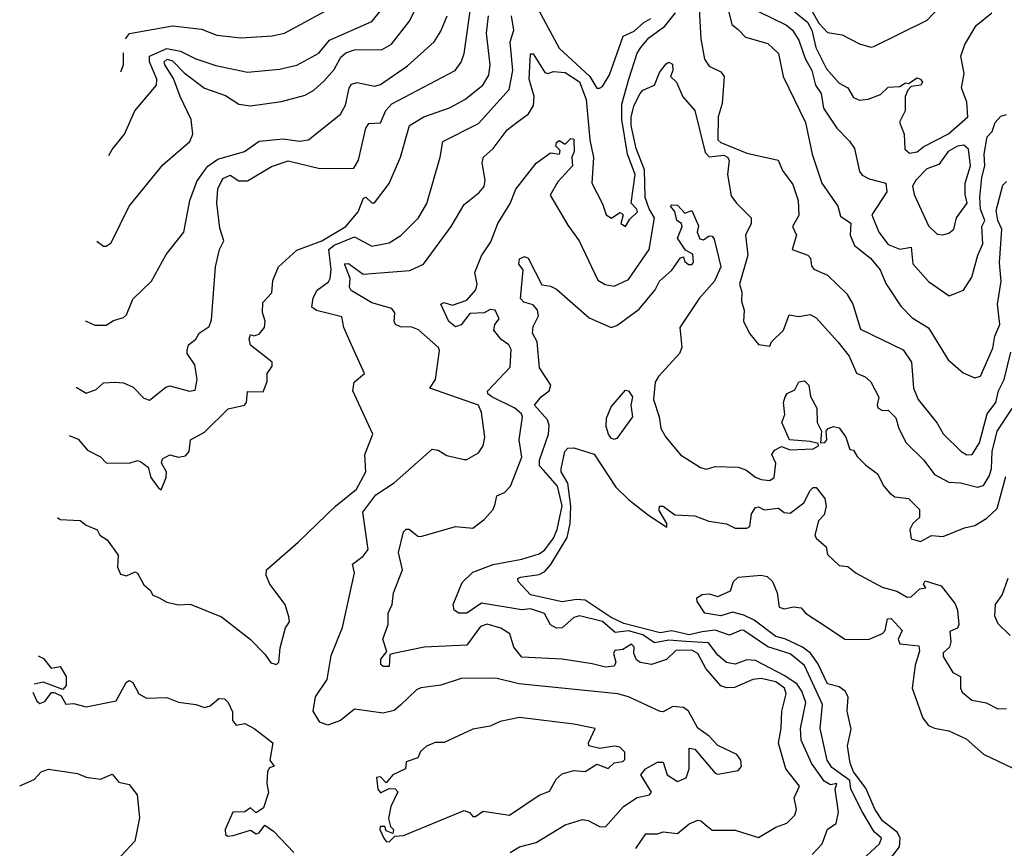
# Model space of a CAD drawing. Extents: x 1995148 to 2088947, y 769131 to 906009.
# Tile 137 of 256: x 2001485 to 2004897, y 813540 to 816411. Entities that reach past the tile are written whole.
import ezdxf

# ---------------------------------------------------------------- set-up
doc = ezdxf.new("R2010")
doc.units = 0

msp = doc.modelspace()

# ---------------------------------------------------------------- linework, layer by layer
at = {"layer": '0CON05XD'}
for points in [[(2003835, 816532.5), (2003845.4, 816345.4), (2003858.9, 816275), (2003875, 816250), (2003915, 816230.8), (2003926.9, 816215), (2003919.1, 816120.9), (2003906.2, 816075), (2003904.8, 815995), (2003915, 815985.4), (2004005, 815948.6), (2004113.3, 815925), (2004128.8, 815888.8), (2004165, 815840), (2004183.5, 815785), (2004185, 815733.3), (2004163.4, 815695), (2004177.1, 815665), (2004162, 815615), (2004216, 815595), (2004225.4, 815585.4), (2004228.7, 815558.7), (2004237, 815547), (2004285, 815525.6), (2004351.5, 815461.5), (2004372.1, 815425), (2004399.1, 815339.1), (2004547.4, 815267.4), (2004575.6, 815225), (2004582.9, 815135), (2004599.2, 815095), (2004665, 815013.3), (2004685, 814976.2), (2004747.5, 814915), (2004767, 814903), (2004786.2, 814905), (2004811.8, 814945), (2004837.8, 815045), (2004867.6, 815085), (2004877.5, 815125), (2004896.9, 815165), (2004920.3, 815259.7)], [(2004077.8, 816515), (2004215, 816402.6), (2004230, 816375), (2004243.9, 816315), (2004281.5, 816241.5), (2004325, 816191.8), (2004355.3, 816175.3), (2004375, 816142), (2004395, 816132), (2004425, 816135.8), (2004468.3, 816151.7), (2004495, 816178), (2004535, 816180), (2004555, 816192.5), (2004565, 816190), (2004595, 816210), (2004606.7, 816205), (2004613.3, 816195), (2004607.5, 816185), (2004575, 816180), (2004563, 816167), (2004553.3, 816145), (2004554, 816095), (2004533.6, 816056.4), (2004550.8, 816015), (2004552.7, 815962.7), (2004569.2, 815949.2), (2004595, 815953.2), (2004618.3, 815971.7), (2004704, 816016), (2004770.5, 816075), (2004767.8, 816125), (2004748.8, 816175), (2004757.7, 816225), (2004746.7, 816285), (2004761.1, 816325), (2004799.3, 816390.7), (2004854, 816435)], [(2004205.7, 816485.7), (2004255, 816398.8), (2004285, 816367.1), (2004335, 816358.8), (2004395, 816327.5), (2004435, 816316.2), (2004445, 816318.8), (2004630, 816410), (2004673.3, 816455)], [(2001680.6, 815137.7), (2001715, 815116.8), (2001750, 815130), (2001775, 815152.5), (2001815, 815155.8), (2001845, 815152.9), (2001877.9, 815137.9), (2001915, 815100), (2001935, 815093.3), (2001991.7, 815138.3), (2002005, 815142.5), (2002073.6, 815123.6), (2002093, 815127), (2002100, 815165), (2002092.5, 815215), (2002066, 815255), (2002066, 815265), (2002070, 815285), (2002096, 815304), (2002106.7, 815325), (2002142, 815348), (2002149.3, 815370.7), (2002164.2, 815555), (2002178, 815615), (2002192, 815645), (2002178.7, 815688.7), (2002168.2, 815775), (2002171.3, 815825), (2002188.6, 815861.4), (2002215, 815872.5), (2002245, 815852.9), (2002275, 815853.1), (2002357.3, 815902.7), (2002415, 815922.5), (2002525.3, 815895.3), (2002643.5, 815896.5), (2002659.6, 815925), (2002684.1, 816035.9), (2002695, 816052), (2002735, 816054), (2002753.9, 816096.1), (2002775, 816119.2), (2002994, 816235), (2003015, 816263.8), (2003025.4, 816294.6), (2003050, 816465)], [(2001851.5, 816345), (2001866.1, 816363.9), (2002015, 816390.6), (2002115, 816378.5), (2002167.9, 816357.9), (2002251.3, 816348.7), (2002360, 816355), (2002402.5, 816365), (2002569.2, 816455)], [(2003935.4, 816465), (2003953.3, 816395), (2003975, 816376.9), (2004001, 816351), (2004078.4, 816328.4), (2004114.5, 816294.5), (2004130.8, 816215), (2004208.2, 816055), (2004231.8, 815945), (2004265.5, 815845), (2004320.8, 815765), (2004330, 815730), (2004365, 815706.2), (2004362.7, 815665), (2004378.3, 815628.3), (2004433.8, 815585), (2004466.9, 815545), (2004486.8, 815496.8), (2004539.1, 815419.1), (2004578, 815378), (2004635, 815343.1), (2004702.6, 815232.6), (2004755, 815188), (2004795, 815170.8), (2004815, 815176), (2004857.1, 815272.9), (2004864.6, 815315), (2004881.4, 815355), (2004873.8, 815425), (2004885.9, 815505), (2004881.1, 815568.9), (2004888.8, 815685), (2004874.7, 815715), (2004869.5, 815750.5), (2004892.3, 815837.7), (2004905, 815851.1)], [(2001616.7, 814686.3), (2001625, 814678.8), (2001695, 814675.8), (2001715, 814660), (2001753.3, 814643.3), (2001763.3, 814625), (2001788.8, 814608.8), (2001825.9, 814555.9), (2001823.9, 814513.9), (2001835, 814490), (2001855, 814483.8), (2001885, 814497.5), (2001893.6, 814493.6), (2001915, 814452.5), (2001937.5, 814435), (2001947, 814417), (2001968.3, 814408.3), (2001995, 814393.3), (2002035, 814383.3), (2002076.4, 814386.4), (2002185, 814342.5), (2002283.3, 814265), (2002335, 814212.5), (2002355, 814182.5), (2002375, 814176.7), (2002383.3, 814185), (2002387.5, 814235), (2002405.8, 814304.2), (2002420, 814325), (2002418, 814342), (2002405.4, 814385), (2002352.4, 814455), (2002338.9, 814485), (2002340, 814505), (2002449.7, 814600.3), (2002579.6, 814725), (2002652.7, 814785), (2002684.6, 814845), (2002681.4, 814905), (2002708.8, 814975), (2002640, 815125), (2002643.8, 815155), (2002680, 815185), (2002633.3, 815286.7), (2002608.6, 815345), (2002601.3, 815381.3), (2002513.6, 815403.6), (2002498.1, 815415), (2002502, 815448), (2002515.5, 815474.5), (2002555, 815502.5), (2002560.8, 815515), (2002564.6, 815545.4), (2002556.7, 815615), (2002575, 815629.5), (2002645, 815658.7), (2002705, 815627.1), (2002765, 815638.1), (2002806.2, 815663.8), (2002867.5, 815725), (2002895.5, 815774.5), (2002942.5, 815935), (2002951.3, 815988.7), (2003075, 816051.9), (2003180.9, 816169.1), (2003194.5, 816235), (2003184.6, 816335), (2003197.1, 816375), (2003190, 816425)], [(2001656.9, 814970.6), (2001688.3, 814958.3), (2001719.7, 814919.7), (2001765, 814896.2), (2001785, 814876.2), (2001864.2, 814874.2), (2001893.3, 814883.3), (2001905, 814878.8), (2001930.7, 814860.7), (2001940, 814825), (2001965, 814790), (2001975, 814782.5), (2001993.1, 814825), (2001994.3, 814845), (2001976.2, 814875), (2001980.5, 814889.5), (2002005, 814903.3), (2002035.6, 814895.6), (2002059.6, 814900.4), (2002072.9, 814915), (2002077.5, 814955), (2002125, 814982.5), (2002207.7, 815062.3), (2002264.6, 815075.4), (2002271.4, 815085), (2002275, 815122.5), (2002328.3, 815121.7), (2002343, 815157), (2002343.3, 815185), (2002359.5, 815210.5), (2002360, 815225), (2002285, 815283.3), (2002280, 815305), (2002285, 815320), (2002296.2, 815316.2), (2002315, 815321.4), (2002333.1, 815345), (2002336.3, 815366.3), (2002326.5, 815396.5), (2002328.1, 815431.9), (2002359.2, 815465), (2002362.4, 815507.6), (2002382, 815555), (2002445, 815612.9), (2002532.2, 815645), (2002615.3, 815695), (2002658.2, 815745), (2002676.7, 815793.3), (2002685, 815796.7), (2002705, 815776.7), (2002715, 815776.7), (2002765, 815843.3), (2002804.5, 815935.5), (2002835.8, 816045), (2002886.2, 816075), (2002975, 816105.5), (2003027.5, 816135), (2003090.6, 816185), (2003110.9, 816219.1), (2003115.4, 816255), (2003103.1, 816365), (2003110.3, 816425)], [(2001713, 815367), (2001715, 815366.7), (2001745, 815352.5), (2001785, 815353.3), (2001810.5, 815369.5), (2001845, 815378.8), (2001855, 815388.8), (2001877.7, 815442.3), (2001942, 815505), (2001992.4, 815597.6), (2002054, 815675), (2002074.5, 815785), (2002099.1, 815850.9), (2002119.9, 815880.1), (2002136.6, 815903.4), (2002172, 815928), (2002264, 815955), (2002315, 815990), (2002398.3, 815998.3), (2002455, 815990.5), (2002486.2, 815995), (2002596.5, 816083.5), (2002614.6, 816115), (2002626.4, 816173.6), (2002635, 816188.1), (2002655, 816193.3), (2002715, 816181.5), (2002735, 816186.5), (2002828.8, 816251.2), (2002922, 816335), (2002945, 816371.2), (2002967.1, 816425)], [(2001752.3, 815644.3), (2001775, 815626.7), (2001785, 815626.7), (2001801.7, 815638.3), (2001864, 815765), (2001981.3, 815908.7), (2002075, 815989.2), (2002084.6, 816015), (2002078.9, 816065), (2002041.2, 816145), (2002017.9, 816207.9), (2001987.8, 816255), (2001986.2, 816265), (2001996, 816274), (2002015, 816268.6), (2002055, 816226.7), (2002125, 816173.8), (2002198.4, 816148.4), (2002245, 816118.1), (2002285, 816113.1), (2002392.1, 816127.9), (2002475, 816150), (2002505, 816167.5), (2002540.5, 816199.5), (2002575, 816238.6), (2002598.3, 816281.7), (2002615, 816296.7), (2002645, 816306.5), (2002741.7, 816308.3), (2002773.6, 816326.4), (2002834.4, 816405.6), (2002855.8, 816445)], [(2001794.3, 815941.3), (2001805, 815962), (2001848.6, 816015), (2001884.1, 816095.9), (2001959.2, 816185), (2001960, 816205), (2001935.3, 816265), (2001935.4, 816285), (2001995, 816311.5), (2002042.2, 816302.2), (2002095.4, 816275.4), (2002165, 816252.7), (2002275, 816230), (2002385, 816239.5), (2002445, 816253.3), (2002521.9, 816295), (2002559.2, 816340.8), (2002705.3, 816404.7), (2002736.4, 816443.6)], [(2003185, 813525.5), (2003216.7, 813545), (2003275, 813560), (2003375, 813620.8), (2003435, 813639.2), (2003455, 813635.8), (2003495, 813615.7), (2003515, 813614.4), (2003577.8, 813685), (2003625, 813715.6), (2003668.1, 813725), (2003674.3, 813735), (2003637.5, 813795), (2003654.2, 813815), (2003695, 813838.6), (2003715, 813838.8), (2003729.2, 813795), (2003765, 813771.2), (2003795, 813783.8), (2003805.7, 813815), (2003805, 813887.5), (2003825, 813883.3), (2003895, 813800), (2003905, 813796.7), (2003975, 813810), (2003987.1, 813822.9), (2003984, 813845), (2003970, 813865), (2003905, 813896.7), (2003875, 813928.8), (2003835, 813956), (2003802.5, 814015), (2003785, 814027.3), (2003748.7, 814031.3), (2003715, 814013.3), (2003705, 814013.8), (2003595, 814064.4), (2003557.5, 814075), (2003215, 814110), (2003135, 814129.4), (2003015, 814128.8), (2002944.3, 814105.7), (2002875, 814095.8), (2002860.6, 814089.4), (2002805, 814035.7), (2002782.6, 814017.4), (2002745, 814008.6), (2002645, 814022.5), (2002597, 813983), (2002553, 813967), (2002525, 813976.7), (2002502.5, 814015), (2002510, 814065), (2002550.8, 814125), (2002565, 814207.5), (2002604.2, 814305), (2002645.7, 814495), (2002638.8, 814525), (2002675, 814551.9), (2002692.5, 814575), (2002674.4, 814705), (2002719.2, 814765), (2002783.2, 814806.8), (2002915, 814923.3), (2002935, 814920), (2002965, 814901.2), (2003025, 814886.7), (2003035, 814886.7), (2003075, 814910), (2003091.2, 814935), (2003097.5, 814965), (2003085, 815050), (2003075.7, 815075), (2002906.7, 815135), (2002926, 815165), (2002940, 815265), (2002936.7, 815275), (2002866.7, 815336.7), (2002844.6, 815345.4), (2002805, 815346.7), (2002787.5, 815355), (2002782.5, 815365), (2002785.4, 815395.4), (2002775, 815410), (2002705, 815430), (2002633.3, 815473.3), (2002628.1, 815485), (2002630, 815515), (2002610.8, 815565), (2002625, 815566.4), (2002675, 815529.2), (2002837.4, 815542.6), (2002885, 815564.3), (2002980.6, 815695), (2003025, 815771.2), (2003077.9, 815812.1), (2003095, 815833.3), (2003098.6, 815855), (2003087.5, 815915), (2003092, 815935), (2003125.7, 815965), (2003175, 816030), (2003205, 816052.9), (2003248.8, 816085), (2003265.9, 816114.1), (2003268.1, 816145), (2003250.3, 816205), (2003255, 816292.5), (2003265, 816293.3), (2003305, 816228.9), (2003315, 816224.5), (2003335, 816232.1), (2003375, 816228.5), (2003425, 816196.2), (2003448.8, 816135), (2003460.9, 815995), (2003473.4, 815933.4), (2003468.1, 815845), (2003505, 815773.3), (2003517.3, 815735), (2003536.6, 815723.4), (2003565, 815743.3), (2003570.7, 815740.7), (2003576, 815735), (2003568.6, 815705), (2003585, 815694.3), (2003600, 815720), (2003625.7, 815745), (2003623.8, 815755), (2003604.3, 815775), (2003617.5, 815875), (2003591.6, 815945), (2003571.9, 816065), (2003571.4, 816118.6), (2003595.6, 816205), (2003624.6, 816295), (2003637.3, 816315), (2003665, 816347.9), (2003721.3, 816388.7), (2003757.9, 816435)], [(2003282.5, 816445), (2003355, 816312.5), (2003461.4, 816215), (2003485, 816173.8), (2003495, 816173.8), (2003505, 816180), (2003529.6, 816220.4), (2003576.1, 816353.9), (2003615, 816372.1), (2003648.1, 816401.9), (2003672.3, 816415)], [(2004045, 816440), (2004142.9, 816392.9), (2004162.9, 816375), (2004185, 816340), (2004207.2, 816277.2), (2004230, 816235), (2004243.3, 816185), (2004263.1, 816155), (2004270.9, 816105), (2004316.5, 816035), (2004360.6, 815990.6), (2004377.7, 815965), (2004395.5, 815885), (2004405, 815872.2), (2004429.5, 815859.5), (2004486.2, 815845), (2004490.6, 815815), (2004438.5, 815735), (2004462, 815675), (2004495, 815632.1), (2004535, 815616.2), (2004575, 815622.5), (2004580, 815565), (2004635, 815503.8), (2004705.9, 815454.1), (2004755.8, 815474.2), (2004785, 815518.8), (2004805.4, 815595), (2004822.9, 815635), (2004820, 815695), (2004829.5, 815715), (2004814.3, 815755), (2004812.6, 815795), (2004819.2, 815865), (2004830, 815905), (2004827.1, 815945), (2004838.1, 816005), (2004855.8, 816024.2), (2004865.9, 816055), (2004885, 816076.7), (2004905, 816082.8)], [(2001835.2, 816230.3), (2001845.4, 816254.6), (2001844.5, 816296.1)], [(2003620.2, 813539.8), (2003655, 813590), (2003695, 813590), (2003715, 813597.1), (2003765, 813591.5), (2003805, 813624.3), (2003835, 813636.9), (2003845.5, 813635.5), (2003867.1, 813617.1), (2003885, 813602.5), (2003965, 813602.9), (2004045, 813577.5), (2004105, 813612.9), (2004143.3, 813626.7), (2004171.8, 813655), (2004176.7, 813675), (2004168.9, 813715), (2004187.5, 813755), (2004140.5, 813815), (2004114.5, 813904.5), (2004124.3, 813955.7), (2004126.8, 814015), (2004141.7, 814075), (2004135.2, 814095), (2004105, 814116.7), (2004055, 814128.9), (2004025.3, 814124.7), (2003962.4, 814097.6), (2003936.3, 814096.3), (2003915, 814103.5), (2003863.4, 814163.4), (2003835, 814215.5), (2003815, 814226.7), (2003759.2, 814225), (2003726.3, 814193.7), (2003675, 814176.4), (2003635, 814183.8), (2003623, 814193), (2003614, 814215), (2003615, 814237.5), (2003605, 814247.5), (2003575, 814229.2), (2003547.5, 814225), (2003543.3, 814215), (2003551.2, 814185), (2003545, 814171.2), (2003515, 814168.2), (2003469.3, 814179.3), (2003365, 814195.5), (2003225, 814201.9), (2003197.3, 814237.3), (2003183.3, 814283.3), (2003153.1, 814303.1), (2003105, 814316.6), (2003081.7, 814308.3), (2003035, 814244.3), (2002886.6, 814236.6), (2002780, 814215), (2002768.3, 814211.7), (2002765, 814170), (2002745, 814170), (2002736.4, 814176.4), (2002736.2, 814195), (2002757.5, 814222.5), (2002743.3, 814265), (2002762.5, 814315), (2002762, 814355), (2002775.7, 814384.3), (2002780, 814425), (2002811.4, 814505), (2002798, 814565), (2002815, 814636.2), (2002825, 814645.7), (2002835, 814645.6), (2002865, 814622), (2002875, 814620.8), (2002995, 814655.6), (2003055, 814648.9), (2003095, 814678.8), (2003126.3, 814713.7), (2003133.4, 814733.4), (2003139.1, 814760.9), (2003165, 814773.4), (2003185.8, 814795), (2003225.5, 814895), (2003215.7, 814955), (2003227.5, 815035), (2003224.2, 815045), (2003201.5, 815065), (2003121.9, 815105), (2003107.1, 815115), (2003106, 815124), (2003185, 815207.5), (2003188.2, 815268.2), (2003180, 815285), (2003153.5, 815303.5), (2003128, 815335), (2003132, 815355), (2003146.2, 815375), (2003133.3, 815405), (2003115, 815407.1), (2003094.3, 815395.7), (2003045, 815392.9), (2003015.5, 815354.5), (2002995, 815347.5), (2002971.8, 815365), (2002944.4, 815425), (2002955, 815431.4), (2002985, 815422.2), (2003035, 815439.2), (2003066, 815475), (2003070, 815495), (2003062, 815535), (2003085, 815592.5), (2003118, 815642), (2003142.3, 815705), (2003185, 815774.5), (2003205, 815823.5), (2003275.4, 815914.6), (2003325, 815950), (2003356.2, 815945), (2003357.7, 815957.7), (2003342.9, 815972.9), (2003345, 815986.2), (2003355, 815992.5), (2003375, 815980), (2003395, 816000), (2003405, 815997.5), (2003406.7, 815955), (2003398.1, 815935), (2003400.8, 815905), (2003350.3, 815849.7), (2003323.8, 815803.8), (2003385, 815698.8), (2003424.2, 815645), (2003489.2, 815509.2), (2003513.6, 815493.6), (2003545, 815488.1), (2003595, 815510.6), (2003666.9, 815615), (2003684.8, 815725), (2003666.2, 815756.2), (2003653.3, 815795), (2003650.8, 815890.8), (2003621.6, 815965), (2003604.4, 816045), (2003604.3, 816075), (2003614.7, 816115), (2003635.8, 816155), (2003645, 816167.1), (2003685.3, 816184.7), (2003702, 816228), (2003725, 816258), (2003735, 816263.8), (2003747, 816257), (2003748.8, 816235), (2003740, 816215), (2003761.4, 816195), (2003783.7, 816143.7), (2003825, 816096.7), (2003860.9, 815950.9), (2003875, 815936), (2003925, 815942.2), (2003937.8, 815935), (2003944.2, 815925), (2003938.6, 815875), (2003951.2, 815801.2), (2003968.8, 815775), (2004020, 815725), (2004020, 815705), (2004000.8, 815665), (2004008, 815595), (2003979.2, 815495), (2003987.3, 815467.3), (2003986, 815435), (2003996, 815405), (2003993.3, 815365), (2004015, 815323.3), (2004045, 815286.2), (2004085, 815280), (2004090, 815295), (2004132, 815335), (2004151.2, 815388.8), (2004185, 815382.9), (2004225, 815389.2), (2004245, 815378), (2004320.8, 815295), (2004359.2, 815245), (2004385, 815186.2), (2004415, 815173.8), (2004435, 815156.2), (2004462.7, 815102.7), (2004456.7, 815075), (2004460.5, 815065), (2004475, 815057.5), (2004495, 815058), (2004521.9, 815031.9), (2004531.9, 814995), (2004557.5, 814945), (2004618, 814885), (2004656, 814835), (2004705, 814808.8), (2004745, 814806.7), (2004805, 814791.1), (2004825, 814797.5), (2004845, 814830), (2004852.5, 814855), (2004855.8, 814915), (2004872.5, 814985), (2004925, 815064.3)], [(2004684.1, 815665.9), (2004705, 815671.4), (2004722.9, 815685), (2004731.4, 815725), (2004769.2, 815775), (2004761.8, 815805), (2004761.4, 815845), (2004780, 815905), (2004773.2, 815963.2), (2004756.7, 815976.7), (2004735, 815972.5), (2004703.1, 815955), (2004670.4, 815909.6), (2004629.1, 815895), (2004590.8, 815855), (2004579.5, 815835), (2004585.5, 815805.5), (2004635, 815697.5), (2004665, 815668.6), (2004684.1, 815665.9)], [(2003820.3, 815570.3), (2003818.4, 815598.4), (2003793, 815613), (2003764.7, 815654.7), (2003780.5, 815695), (2003779.2, 815705), (2003762.5, 815715), (2003756.1, 815746.1), (2003740, 815765), (2003745, 815770), (2003765, 815768.8), (2003790.7, 815740.7), (2003815, 815750), (2003837.1, 815697.1), (2003833.3, 815675), (2003842, 815652), (2003855, 815648.8), (2003875, 815662), (2003885, 815661.2), (2003891.3, 815651.3), (2003914.7, 815555), (2003893.3, 815505), (2003840.4, 815445), (2003772.5, 815345), (2003780, 815275), (2003772.2, 815255), (2003699.2, 815175), (2003687.8, 815155), (2003681.5, 815095), (2003701.4, 815035), (2003706.9, 814995), (2003724.6, 814964.6), (2003775, 814903.8), (2003845, 814859.2), (2003865, 814854.3), (2003895, 814862.5), (2003975, 814861.1), (2004002, 814852), (2004035, 814825.7), (2004055, 814817.8), (2004085, 814814.6), (2004100, 814825), (2004105.5, 814875), (2004091.2, 814905), (2004100.6, 814919.4), (2004125, 814932), (2004155, 814920.7), (2004235, 814924.2), (2004254, 814935), (2004252.5, 814942.5), (2004225, 814949.4), (2004152.5, 814955), (2004126.2, 815015), (2004136.7, 815043.3), (2004131.9, 815085), (2004137.5, 815105), (2004145, 815116), (2004171.4, 815128.6), (2004185, 815156.7), (2004205, 815160), (2004220, 815145), (2004225.5, 815105.5), (2004247.1, 815065), (2004249.2, 815015), (2004263.3, 814985), (2004260, 814945), (2004275, 814946.2), (2004282, 814955), (2004280, 814985), (2004286.7, 814995), (2004305, 815001.2), (2004325, 814996.7), (2004348, 814965), (2004361.7, 814921.7), (2004375, 814920), (2004387.7, 814897.7), (2004417.3, 814867.3), (2004457.7, 814837.7), (2004480, 814795), (2004500.3, 814770.3), (2004518.3, 814758.3), (2004565, 814752), (2004603.6, 814713.6), (2004603.6, 814686.4), (2004580, 814665), (2004570, 814645), (2004575, 814612.5), (2004606.6, 814603.4), (2004645, 814623.8), (2004685, 814620), (2004759.5, 814650.5), (2004795, 814658.1), (2004836.4, 814683.6), (2004872.2, 814717.8), (2004902.1, 814827.9)], [(2004231.7, 813518.3), (2004266.7, 813555), (2004285, 813606.2), (2004314.3, 813625.7), (2004322.9, 813665), (2004311.4, 813745), (2004316.7, 813765), (2004295, 813759.4), (2004272.5, 813772.5), (2004228.8, 813835), (2004193.2, 813915), (2004191.5, 813955), (2004209.3, 814045), (2004195.5, 814084.5), (2004179, 814109), (2004137.2, 814137.2), (2004035, 814190.3), (2004005, 814193.2), (2003965, 814177.9), (2003935, 814183.6), (2003905, 814208.9), (2003872.5, 814252.5), (2003793.8, 814256.2), (2003735, 814261.5), (2003685, 814251.5), (2003645, 814279.7), (2003595, 814294.1), (2003548.2, 814288.2), (2003505, 814325.8), (2003425, 814345.5), (2003405, 814340), (2003365, 814303.5), (2003345, 814302.4), (2003324.4, 814314.4), (2003304, 814354), (2003255, 814370.1), (2003225, 814365.8), (2003085, 814389.5), (2003035, 814354.3), (2003007.5, 814355), (2002991.2, 814365), (2002987.5, 814385), (2003018.8, 814461.2), (2003055, 814497.1), (2003126.2, 814523.8), (2003225, 814542.2), (2003285, 814560), (2003305, 814574.5), (2003335, 814614.6), (2003348.1, 814645), (2003365, 814726.2), (2003349.2, 814795), (2003300.8, 814850.8), (2003286.7, 814865), (2003286, 814885), (2003317.3, 814975), (2003320.5, 815005), (2003314.5, 815025), (2003268.8, 815075), (2003292, 815105), (2003319.5, 815125), (2003325.4, 815145), (2003286.9, 815205), (2003278.2, 815295), (2003262.5, 815325), (2003265, 815348), (2003282.9, 815385), (2003280, 815405), (2003265, 815422.9), (2003232, 815432), (2003220.4, 815445), (2003230, 815545), (2003214.4, 815564.4), (2003217.2, 815582.8), (2003235, 815590.5), (2003247.5, 815585), (2003295, 815492), (2003325, 815488), (2003345, 815478), (2003458.3, 815378.3), (2003535, 815344.4), (2003555, 815351.4), (2003631.8, 815408.2), (2003687.5, 815475), (2003702.5, 815505), (2003745, 815542.9), (2003775, 815586.2), (2003785, 815590), (2003788.9, 815575), (2003802.7, 815562.7), (2003815, 815562.7), (2003820.3, 815570.3)], [(2003545, 814956.7), (2003535, 814961.1), (2003525.5, 814975), (2003518.1, 815001.9), (2003519.1, 815030.9), (2003535, 815070), (2003585, 815128.1), (2003595.3, 815125.3), (2003608.6, 815105), (2003602.9, 815075), (2003608.5, 815035), (2003555, 814960.6), (2003545, 814956.7)], [(2004388.1, 813485), (2004465, 813555.5), (2004471.8, 813575), (2004446.8, 813596.8), (2004406.1, 813665), (2004365.3, 813745), (2004361.6, 813775), (2004300, 813820), (2004283.5, 813845), (2004259.2, 813955), (2004267.8, 814037.8), (2004205, 814173.5), (2004155, 814213.8), (2004077.7, 814237.7), (2003995, 814294.4), (2003985, 814296), (2003945, 814278.7), (2003895, 814296.1), (2003850.2, 814289.8), (2003805, 814280.2), (2003745, 814293.3), (2003705, 814286.5), (2003578.9, 814318.9), (2003535, 814339.2), (2003445, 814400.2), (2003415, 814401.7), (2003365, 814393.5), (2003255, 814418.2), (2003212.9, 814465), (2003212, 814475), (2003220.2, 814479.8), (2003285, 814489.1), (2003305, 814498.8), (2003326.3, 814523.7), (2003382.5, 814617.5), (2003393.1, 814665), (2003395.5, 814725), (2003385.2, 814805.2), (2003361.2, 814845), (2003361.1, 814855), (2003374.6, 814915), (2003385, 814926.1), (2003405, 814927.7), (2003475.5, 814905.5), (2003551.5, 814791.5), (2003595, 814748.1), (2003664.6, 814694.6), (2003727.5, 814652.5), (2003727.5, 814665), (2003700.7, 814710.7), (2003702.5, 814725), (2003715, 814726), (2003755.8, 814695.8), (2003825, 814692), (2003873.9, 814673.9), (2003935, 814664.4), (2003965, 814648.8), (2004005, 814649.1), (2004015.6, 814655), (2004021.1, 814698.9), (2004035, 814721.2), (2004045, 814723.3), (2004065, 814713.3), (2004115, 814718.8), (2004135, 814703.3), (2004155, 814701.2), (2004202.7, 814737.3), (2004225, 814780), (2004235, 814790), (2004245, 814790), (2004275, 814752.5), (2004280, 814725), (2004272.5, 814695), (2004253.6, 814675), (2004241.1, 814625), (2004245, 814614.2), (2004280, 814585), (2004285, 814557.5), (2004325, 814520), (2004355, 814516.7), (2004383.4, 814493.4), (2004473.8, 814445), (2004525, 814430.6), (2004560.3, 814410.3), (2004575, 814410.8), (2004605, 814438.8), (2004625, 814442.5), (2004617.5, 814455), (2004623.6, 814466.4), (2004679.1, 814449.1), (2004726.7, 814386.7), (2004734.7, 814365), (2004740.3, 814315), (2004735, 814302.3), (2004709.1, 814290.8), (2004712.6, 814255), (2004707, 814237), (2004685, 814216.9), (2004685.5, 814205), (2004718.8, 814148.8), (2004746, 814135), (2004745.6, 814095), (2004751.4, 814081.4), (2004785, 814053.8), (2004835, 814044), (2004875, 814023.8), (2004905, 814024.2)], [(2004495, 813494), (2004534.7, 813545.3), (2004536.4, 813575), (2004527.2, 813595), (2004475, 813635.3), (2004448.3, 813675), (2004418, 813748), (2004374.8, 813805), (2004363.1, 813835), (2004353.6, 813895), (2004366.7, 813953.3), (2004352.5, 814015), (2004356, 814065), (2004345.8, 814085), (2004325, 814099.1), (2004285, 814109.6), (2004250.8, 814180.8), (2004226, 814216), (2004197.4, 814237.4), (2004136.4, 814266.3), (2004105, 814274.2), (2004030.8, 814330.8), (2003995, 814348), (2003955, 814358.8), (2003915, 814345.8), (2003860, 814355), (2003832.5, 814395), (2003831.7, 814408.3), (2003850, 814420), (2003875, 814421.4), (2003905, 814412), (2003948.3, 814431.7), (2003958.8, 814465), (2003975, 814480), (2004055, 814486.2), (2004075, 814482), (2004094.2, 814464.2), (2004110, 814425), (2004117.5, 814375), (2004135, 814370), (2004166.4, 814376.4), (2004193.8, 814373.8), (2004208.8, 814355), (2004284.3, 814305), (2004345, 814264.7), (2004426.9, 814263.1), (2004475.5, 814284.5), (2004484, 814295), (2004492, 814335), (2004505, 814336), (2004543.3, 814295), (2004530, 814265), (2004535, 814248.8), (2004601.7, 814241.7), (2004603.6, 814223.6), (2004588.6, 814175), (2004578, 814095), (2004615, 813991.2), (2004635, 813965.8), (2004655, 813955.8), (2004705, 813947.1), (2004765, 813918.9), (2004825, 813865.7), (2004925, 813818.8)], [(2004909.6, 814475), (2004890.3, 814419.7), (2004866, 814385), (2004863.5, 814345), (2004875, 814319.2), (2004917.9, 814277.9)], [(2001548.7, 814206.5), (2001567.3, 814197.3), (2001594.1, 814164.1), (2001625, 814170), (2001646.2, 814135), (2001646.4, 814103.6), (2001635, 814090), (2001566.2, 814116.2), (2001534.8, 814108.4)], [(2001530.9, 814080.5), (2001545, 814050), (2001555, 814041.2), (2001571.7, 814048.3), (2001595, 814080), (2001605, 814080), (2001628.3, 814068.3), (2001645, 814040), (2001671.7, 814041.7), (2001715, 814030), (2001819.4, 814050.6), (2001854, 814115), (2001865, 814122), (2001877.5, 814115), (2001898, 814075), (2001925, 814060), (2001995, 814062), (2002035, 814046.2), (2002095, 814038.8), (2002125, 814027.5), (2002145, 814033.3), (2002175, 814058.8), (2002195, 814057.5), (2002207.5, 814045), (2002222.5, 814012.5), (2002223, 813983), (2002235, 813966.7), (2002265, 813972.5), (2002297.5, 813955), (2002362.5, 813905), (2002352.5, 813845), (2002367.5, 813825), (2002351.2, 813818.8), (2002343.6, 813806.4), (2002341.2, 813765), (2002346.9, 813733.1), (2002330, 813680), (2002305, 813662.5), (2002285, 813680), (2002265, 813666.7), (2002223.3, 813665), (2002196.7, 813605), (2002198.3, 813588.3), (2002205, 813582.5), (2002225, 813583.8), (2002285, 813603.3), (2002305, 813590), (2002315, 813593.3), (2002335, 813620), (2002365, 813598.8), (2002435.5, 813525.5)], [(2002765, 813561.9), (2002785, 813582.5), (2002815, 813584.4), (2003025, 813671.2), (2003043.6, 813663.6), (2003055, 813650), (2003065, 813650), (2003091.2, 813668.8), (2003182.5, 813655), (2003285, 813724.2), (2003321.5, 813738.5), (2003345, 813781.2), (2003365, 813797.5), (2003405, 813809.4), (2003445, 813806), (2003485, 813831.2), (2003525, 813816.7), (2003545, 813835.7), (2003575, 813841.2), (2003581.9, 813848.1), (2003582.7, 813872.7), (2003565, 813890.6), (2003545, 813893.6), (2003495.9, 813885.9), (2003457.5, 813895), (2003456.7, 813905), (2003480, 813955), (2003405, 813970), (2003217.3, 813992.7), (2003150.3, 813979.7), (2003115, 813963.3), (2003055, 813952.9), (2002956.7, 813906.7), (2002925, 813906.2), (2002895, 813893.8), (2002874, 813875), (2002865, 813853.3), (2002825, 813840), (2002822.5, 813815), (2002778, 813795), (2002755, 813766.7), (2002735, 813787.1), (2002722.2, 813785), (2002726, 813745), (2002735, 813732.5), (2002765, 813746.7), (2002785.8, 813745.8), (2002795.8, 813735.8), (2002771.4, 813685), (2002763.6, 813643.6), (2002770, 813615), (2002780, 813605), (2002778.3, 813591.7), (2002755, 813600), (2002750, 813615), (2002734.4, 813615), (2002733.3, 813605), (2002747.1, 813575), (2002755, 813563.6), (2002765, 813561.9)], [(2001485.1, 813756.9), (2001535, 813778.9), (2001560, 813805), (2001585, 813813.8), (2001685, 813799.4), (2001715, 813786.5), (2001765, 813779.4), (2001805, 813796.7), (2001828.8, 813768.8), (2001865, 813761.2), (2001892, 813725), (2001900, 813645), (2001883.6, 813565), (2001743.8, 813415)]]:
    msp.add_lwpolyline(points, dxfattribs=at)

doc.saveas('drawing.dxf')
